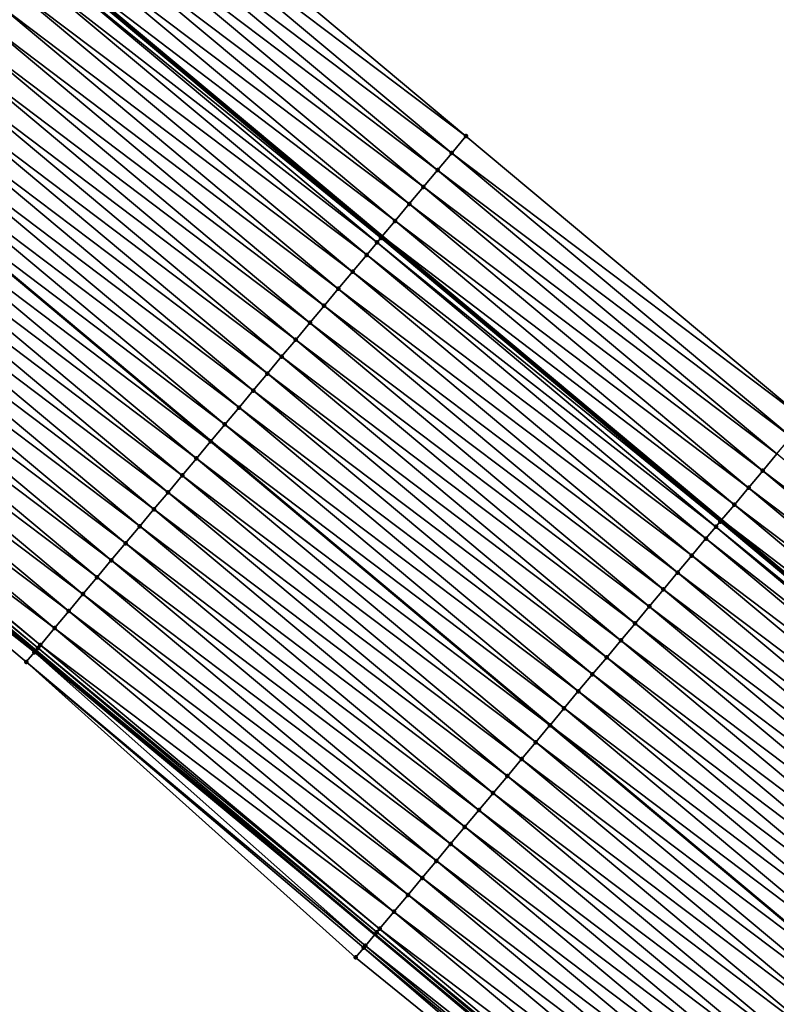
# Model space of a CAD drawing. Header units: feet. Extents: x 2017424 to 2024169, y 808042 to 818730.
# Tile 151 of 256: x 2018036 to 2018071, y 818176 to 818220. Entities that reach past the tile are written whole.
import ezdxf

# ---------------------------------------------------------------- set-up
doc = ezdxf.new("R2010")
doc.units = ezdxf.units.FT
doc.header["$MEASUREMENT"] = 0
for name, color, linetype, lineweight in [('EP_Travel Lane', 172, 'Continuous', 53), ('NB-Road Shots', 141, 'Continuous', 100), ('NB-Road X-Section', 40, 'Continuous', 13), ('STRIPING', 60, 'Continuous', 53)]:
    doc.layers.add(name, color=color, linetype=linetype, lineweight=lineweight)
doc.layers.add('I-77-MM15-17_NB-Surface-BORDER', color=7, linetype='Continuous')
doc.layers.add('I-77-MM15-17_NB-Surface-TIN', color=7, linetype='Continuous')

msp = doc.modelspace()

# ---------------------------------------------------------------- linework, layer by layer
at = {"layer": 'EP_Travel Lane'}
for points in [[(2017930.156776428, 818313.3589361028, 273.1215379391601), (2017945.477021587, 818300.503120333, 272.9858990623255), (2017960.797294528, 818287.6472812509, 272.8549942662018), (2017976.117576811, 818274.7914343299, 272.7256813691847), (2017991.437792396, 818261.9356433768, 272.5850029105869), (2018006.757929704, 818249.0799181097, 272.4309830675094), (2018022.078017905, 818236.2242340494, 272.2685999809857), (2018037.388832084, 818223.3822734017, 272.0884225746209), (2018052.731580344, 818210.553890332, 271.9075312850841), (2018068.074352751, 818197.7254870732, 271.7302469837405), (2018083.417210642, 818184.8970123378, 271.5657239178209), (2018098.760027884, 818172.0685715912, 271.3951272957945), (2018114.102796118, 818159.2401718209, 271.2172203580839), (2018129.44548765, 818146.4118361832, 271.0278678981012), (2018144.788305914, 818133.5833945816, 270.8574307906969), (2018160.131138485, 818120.7549410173, 270.6891205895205), (2018175.474035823, 818107.9264333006, 270.5304808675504)], [(2017929.78298554, 818281.7946509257, 273.4829504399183), (2017945.103190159, 818268.938870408, 273.3402997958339), (2017960.423436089, 818256.0830552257, 273.2046886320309), (2017975.74362404, 818243.2272886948, 273.0591976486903), (2017991.06380696, 818230.371526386, 272.9128526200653), (2018006.383870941, 818217.5158638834, 272.7462330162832), (2018021.723891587, 818204.6486033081, 272.5674590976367), (2018037.06391154, 818191.8169381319, 272.3880796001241), (2018052.403990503, 818178.985223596, 272.2175031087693), (2018067.744095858, 818166.1534869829, 272.0508612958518), (2018083.084185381, 818153.3217636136, 271.8818659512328), (2018098.424278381, 818140.4900373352, 271.7133848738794), (2018113.764307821, 818127.6583642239, 271.5354144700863), (2018129.104324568, 818114.8267017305, 271.3555464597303), (2018144.44436149, 818101.9950223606, 271.1787017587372)]]:
    msp.add_polyline3d(points, dxfattribs=at)
at = {"layer": 'I-77-MM15-17_NB-Surface-BORDER', "color": 3, "linetype": 'Continuous', "lineweight": -3}
for points in [[(2017932.026605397, 818315.588332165, 273.0271155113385), (2017947.989298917, 818303.4988456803, 272.8306349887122), (2017962.666922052, 818289.8768466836, 272.7262167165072), (2017978.6296231, 818277.7873538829, 272.5310188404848), (2017994.592226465, 818265.6979430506, 272.3191753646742), (2018010.554834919, 818253.6085279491, 272.1081951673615), (2018025.874905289, 818240.752859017, 271.9427609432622), (2018041.178136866, 818227.916473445, 271.7831506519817), (2018056.518159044, 818215.0848066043, 271.6040783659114), (2018071.858227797, 818202.2531008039, 271.4319636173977), (2018087.198377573, 818189.4213272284, 271.271948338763), (2018101.897214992, 818175.8222736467, 271.1562067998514), (2018117.237221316, 818162.9906200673, 270.9747735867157), (2018131.935901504, 818149.3916980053, 270.8355707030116), (2018147.917243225, 818137.3273051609, 270.6132968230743), (2018163.257311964, 818124.4955993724, 270.441172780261), (2018178.597365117, 818111.6639066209, 270.2667295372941)], [(2018144.026618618, 818101.4956545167, 271.1760505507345), (2018128.886085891, 818114.5658215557, 271.3540656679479), (2018113.559034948, 818127.4129623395, 271.5355564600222), (2018098.055313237, 818140.048969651, 271.711668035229), (2018082.566009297, 818152.7023644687, 271.8766614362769), (2018067.060544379, 818165.3364389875, 272.04166036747), (2018051.530369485, 818177.941159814, 272.19296021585), (2018036.63349046, 818191.3024601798, 272.3820157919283), (2018021.293463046, 818204.1341314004, 272.560295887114), (2018005.952617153, 818217.0020175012, 272.7397099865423), (2017990.308185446, 818229.4711995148, 272.9006437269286), (2017975.092005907, 818242.4508798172, 273.0488839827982), (2017960.186625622, 818255.8008834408, 273.2017778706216), (2017945.03328496, 818268.8555568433, 273.3409461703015), (2017928.858083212, 818280.6924873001, 273.4795691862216)]]:
    msp.add_polyline3d(points, dxfattribs=at)
at = {"layer": 'I-77-MM15-17_NB-Surface-TIN', "color": 128, "linetype": 'Continuous', "lineweight": -3}
for points in [[(2018056.518159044, 818215.0848066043, 271.6040783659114), (2018041.178136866, 818227.916473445, 271.7831506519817), (2018040.536806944, 818227.1492081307, 271.8248133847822)], [(2018055.876832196, 818214.317538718, 271.6462003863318), (2018040.536806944, 818227.1492081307, 271.8248133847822), (2018039.895480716, 818226.3819397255, 271.8670275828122)], [(2018055.876832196, 818214.317538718, 271.6462003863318), (2018056.518159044, 818215.0848066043, 271.6040783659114), (2018040.536806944, 818227.1492081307, 271.8248133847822)], [(2018055.235516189, 818213.5502617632, 271.689940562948), (2018039.895480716, 818226.3819397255, 271.8670275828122), (2018039.2542642, 818225.6145795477, 271.9256180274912)], [(2018055.235516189, 818213.5502617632, 271.689940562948), (2018055.876832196, 818214.317538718, 271.6462003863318), (2018039.895480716, 818226.3819397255, 271.8670275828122)], [(2018054.594278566, 818212.7829192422, 271.7453806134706), (2018039.2542642, 818225.6145795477, 271.9256180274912), (2018038.612954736, 818224.84729712, 271.9703344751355)], [(2018054.594278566, 818212.7829192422, 271.7453806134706), (2018055.235516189, 818213.5502617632, 271.689940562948), (2018039.2542642, 818225.6145795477, 271.9256180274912)], [(2018053.952982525, 818212.0156255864, 271.7921009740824), (2018038.612954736, 818224.84729712, 271.9703344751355), (2018037.971767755, 818224.079912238, 272.0333332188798)], [(2018053.952982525, 818212.0156255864, 271.7921009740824), (2018054.594278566, 818212.7829192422, 271.7453806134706), (2018038.612954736, 818224.84729712, 271.9703344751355)], [(2018053.311760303, 818211.2482701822, 271.8498399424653), (2018037.971767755, 818224.079912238, 272.0333332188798), (2018037.388832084, 818223.3822734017, 272.0884225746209)], [(2018053.311760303, 818211.2482701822, 271.8498399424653), (2018053.952982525, 818212.0156255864, 271.7921009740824), (2018037.971767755, 818224.079912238, 272.0333332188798)], [(2018037.330564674, 818223.312540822, 272.0939290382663), (2018052.731580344, 818210.553890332, 271.9075312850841), (2018037.388832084, 818223.3822734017, 272.0884225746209)], [(2018053.311760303, 818211.2482701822, 271.8498399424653), (2018037.388832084, 818223.3822734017, 272.0884225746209), (2018052.731580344, 818210.553890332, 271.9075312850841)], [(2018052.501750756, 818210.278932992, 271.922244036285), (2018037.165202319, 818223.1147278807, 272.1031318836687), (2018036.689066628, 818222.5454161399, 272.1104968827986)], [(2018052.670578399, 818210.4808810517, 271.9135971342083), (2018037.330564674, 818223.312540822, 272.0939290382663), (2018037.165202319, 818223.1147278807, 272.1031318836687)], [(2018052.501750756, 818210.278932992, 271.922244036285), (2018052.670578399, 818210.4808810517, 271.9135971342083), (2018037.165202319, 818223.1147278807, 272.1031318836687)], [(2018052.670578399, 818210.4808810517, 271.9135971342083), (2018052.731580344, 818210.553890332, 271.9075312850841), (2018037.330564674, 818223.312540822, 272.0939290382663)], [(2018052.029071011, 818209.7137641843, 271.9287708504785), (2018036.689066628, 818222.5454161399, 272.1104968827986), (2018036.047573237, 818221.778287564, 272.1277595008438)], [(2018052.029071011, 818209.7137641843, 271.9287708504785), (2018052.501750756, 818210.278932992, 271.922244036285), (2018036.689066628, 818222.5454161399, 272.1104968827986)], [(2018051.387579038, 818208.9466344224, 271.9462454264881), (2018036.047573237, 818221.778287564, 272.1277595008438), (2018035.406110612, 818221.0111332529, 272.1496144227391)], [(2018051.387579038, 818208.9466344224, 271.9462454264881), (2018052.029071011, 818209.7137641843, 271.9287708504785), (2018036.047573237, 818221.778287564, 272.1277595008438)], [(2018050.746118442, 818208.1794784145, 271.9684034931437), (2018035.406110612, 818221.0111332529, 272.1496144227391), (2018034.764686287, 818220.2439469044, 272.1771861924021)], [(2018050.746118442, 818208.1794784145, 271.9684034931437), (2018051.387579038, 818208.9466344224, 271.9462454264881), (2018035.406110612, 818221.0111332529, 272.1496144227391)], [(2018050.104691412, 818207.412294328, 271.9955719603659), (2018034.764686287, 818220.2439469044, 272.1771861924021), (2018034.123245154, 818219.476774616, 272.2022490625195)], [(2018050.104691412, 818207.412294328, 271.9955719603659), (2018050.746118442, 818208.1794784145, 271.9684034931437), (2018034.764686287, 818220.2439469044, 272.1771861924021)], [(2018049.463257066, 818206.6451163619, 272.021648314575), (2018034.123245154, 818219.476774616, 272.2022490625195), (2018033.481782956, 818218.7096199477, 272.2241677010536)], [(2018049.463257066, 818206.6451163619, 272.021648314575), (2018050.104691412, 818207.412294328, 271.9955719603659), (2018034.123245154, 818219.476774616, 272.2022490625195)], [(2018048.821801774, 818205.8779559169, 272.0445981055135), (2018033.481782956, 818218.7096199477, 272.2241677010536), (2018032.840298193, 818217.9424841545, 272.242718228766)], [(2018048.821801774, 818205.8779559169, 272.0445981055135), (2018049.463257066, 818206.6451163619, 272.021648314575), (2018033.481782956, 818218.7096199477, 272.2241677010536)], [(2018048.180315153, 818205.1108216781, 272.0628716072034), (2018032.840298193, 818217.9424841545, 272.242718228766), (2018032.198787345, 818217.1753701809, 272.2573751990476)], [(2018048.180315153, 818205.1108216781, 272.0628716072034), (2018048.821801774, 818205.8779559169, 272.0445981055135), (2018032.840298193, 818217.9424841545, 272.242718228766)], [(2018047.538798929, 818204.3437122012, 272.0767264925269), (2018032.198787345, 818217.1753701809, 272.2573751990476), (2018031.55730063, 818216.4082360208, 272.275634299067)], [(2018047.538798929, 818204.3437122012, 272.0767264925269), (2018048.180315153, 818205.1108216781, 272.0628716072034), (2018032.198787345, 818217.1753701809, 272.2573751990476)], [(2018046.897311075, 818203.5765789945, 272.0948158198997), (2018031.55730063, 818216.4082360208, 272.275634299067), (2018030.915843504, 818215.6410771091, 272.2983101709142)], [(2018046.897311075, 818203.5765789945, 272.0948158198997), (2018047.538798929, 818204.3437122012, 272.0767264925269), (2018031.55730063, 818216.4082360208, 272.275634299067)], [(2018046.255863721, 818202.8094119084, 272.1189506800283), (2018030.915843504, 818215.6410771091, 272.2983101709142), (2018030.274392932, 818214.8739127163, 272.3219640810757)], [(2018046.255863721, 818202.8094119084, 272.1189506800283), (2018046.897311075, 818203.5765789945, 272.0948158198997), (2018030.915843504, 818215.6410771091, 272.2983101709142)], [(2018045.614401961, 818202.042256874, 272.1409349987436), (2018030.274392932, 818214.8739127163, 272.3219640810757), (2018029.640271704, 818214.115686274, 272.3327000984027)], [(2018045.614401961, 818202.042256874, 272.1409349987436), (2018046.255863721, 818202.8094119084, 272.1189506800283), (2018030.274392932, 818214.8739127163, 272.3219640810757)], [(2018071.858227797, 818202.2531008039, 271.4319636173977), (2018056.518159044, 818215.0848066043, 271.6040783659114), (2018055.876832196, 818214.317538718, 271.6462003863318)], [(2018044.972884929, 818201.2751480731, 272.1546692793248), (2018029.632856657, 818214.1068200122, 272.3328256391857), (2018028.99133917, 818213.3397115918, 272.3464916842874)], [(2018029.632856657, 818214.1068200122, 272.3328256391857), (2018044.980299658, 818201.284014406, 272.1545105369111), (2018029.640271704, 818214.115686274, 272.3327000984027)], [(2018044.972884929, 818201.2751480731, 272.1546692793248), (2018044.980299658, 818201.284014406, 272.1545105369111), (2018029.632856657, 818214.1068200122, 272.3328256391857)], [(2018045.614401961, 818202.042256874, 272.1409349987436), (2018029.640271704, 818214.115686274, 272.3327000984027), (2018044.980299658, 818201.284014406, 272.1545105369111)], [(2018071.216914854, 818201.4858212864, 271.4761611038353), (2018055.876832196, 818214.317538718, 271.6462003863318), (2018055.235516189, 818213.5502617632, 271.689940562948)], [(2018071.216914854, 818201.4858212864, 271.4761611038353), (2018071.858227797, 818202.2531008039, 271.4319636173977), (2018055.876832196, 818214.317538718, 271.6462003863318)], [(2018070.575609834, 818200.7185351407, 271.5215413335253), (2018055.235516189, 818213.5502617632, 271.689940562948), (2018054.594278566, 818212.7829192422, 271.7453806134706)], [(2018070.575609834, 818200.7185351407, 271.5215413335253), (2018071.216914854, 818201.4858212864, 271.4761611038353), (2018055.235516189, 818213.5502617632, 271.689940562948)], [(2018044.331385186, 818200.5080248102, 272.1709842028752), (2018028.99133917, 818213.3397115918, 272.3464916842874), (2018028.34990346, 818212.5725347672, 272.3723639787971)], [(2018044.331385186, 818200.5080248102, 272.1709842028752), (2018044.972884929, 818201.2751480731, 272.1546692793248), (2018028.99133917, 818213.3397115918, 272.3464916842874)], [(2018069.93435689, 818199.9512054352, 271.5746945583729), (2018054.594278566, 818212.7829192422, 271.7453806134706), (2018053.952982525, 818212.0156255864, 271.7921009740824)], [(2018069.93435689, 818199.9512054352, 271.5746945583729), (2018070.575609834, 818200.7185351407, 271.5215413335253), (2018054.594278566, 818212.7829192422, 271.7453806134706)], [(2018043.689954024, 818199.7408441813, 272.1975357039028), (2018028.34990346, 818212.5725347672, 272.3723639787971), (2018027.70845834, 818211.8053658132, 272.3968318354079)], [(2018043.689954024, 818199.7408441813, 272.1975357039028), (2018044.331385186, 818200.5080248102, 272.1709842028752), (2018028.34990346, 818212.5725347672, 272.3723639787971)], [(2018043.048510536, 818198.9736738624, 272.2222474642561), (2018027.70845834, 818211.8053658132, 272.3968318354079), (2018027.067005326, 818211.0382034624, 272.4201213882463)], [(2018043.048510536, 818198.9736738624, 272.2222474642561), (2018043.689954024, 818199.7408441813, 272.1975357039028), (2018027.70845834, 818211.8053658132, 272.3968318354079)], [(2018069.293087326, 818199.1838896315, 271.6253670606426), (2018053.952982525, 818212.0156255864, 271.7921009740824), (2018053.311760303, 818211.2482701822, 271.8498399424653)], [(2018069.293087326, 818199.1838896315, 271.6253670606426), (2018069.93435689, 818199.9512054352, 271.5746945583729), (2018053.952982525, 818212.0156255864, 271.7921009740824)], [(2018042.407057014, 818198.2065119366, 272.2454614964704), (2018027.067005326, 818211.0382034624, 272.4201213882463), (2018026.425564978, 818210.2710305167, 272.4453015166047)], [(2018042.407057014, 818198.2065119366, 272.2454614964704), (2018043.048510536, 818198.9736738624, 272.2222474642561), (2018027.067005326, 818211.0382034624, 272.4201213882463)], [(2018068.651835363, 818198.4165591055, 271.678666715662), (2018053.311760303, 818211.2482701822, 271.8498399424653), (2018052.731580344, 818210.553890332, 271.9075312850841)], [(2018068.651835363, 818198.4165591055, 271.678666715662), (2018069.293087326, 818199.1838896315, 271.6253670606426), (2018053.311760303, 818211.2482701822, 271.8498399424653)], [(2018068.010610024, 818197.6492063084, 271.7359404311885), (2018052.670578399, 818210.4808810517, 271.9135971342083), (2018052.501750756, 818210.278932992, 271.922244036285)], [(2018052.670578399, 818210.4808810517, 271.9135971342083), (2018068.074352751, 818197.7254870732, 271.7302469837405), (2018052.731580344, 818210.553890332, 271.9075312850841)], [(2018068.010610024, 818197.6492063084, 271.7359404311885), (2018068.074352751, 818197.7254870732, 271.7302469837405), (2018052.670578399, 818210.4808810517, 271.9135971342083)], [(2018068.651835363, 818198.4165591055, 271.678666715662), (2018052.731580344, 818210.553890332, 271.9075312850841), (2018068.074352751, 818197.7254870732, 271.7302469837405)], [(2018041.76562818, 818197.4393293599, 272.2723605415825), (2018026.425564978, 818210.2710305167, 272.4453015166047), (2018025.784111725, 818209.5038683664, 272.4685553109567)], [(2018041.76562818, 818197.4393293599, 272.2723605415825), (2018042.407057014, 818198.2065119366, 272.2454614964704), (2018026.425564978, 818210.2710305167, 272.4453015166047)], [(2018067.81562373, 818197.415977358, 271.7452266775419), (2018052.501750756, 818210.278932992, 271.922244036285), (2018052.029071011, 818209.7137641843, 271.9287708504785)], [(2018067.81562373, 818197.415977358, 271.7452266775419), (2018068.010610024, 818197.6492063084, 271.7359404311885), (2018052.501750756, 818210.278932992, 271.922244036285)], [(2018067.369100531, 818196.8820912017, 271.7507999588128), (2018052.029071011, 818209.7137641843, 271.9287708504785), (2018051.387579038, 818208.9466344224, 271.9462454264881)], [(2018067.369100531, 818196.8820912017, 271.7507999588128), (2018067.81562373, 818197.415977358, 271.7452266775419), (2018052.029071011, 818209.7137641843, 271.9287708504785)], [(2018041.124159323, 818196.6721802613, 272.2932856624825), (2018025.784111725, 818209.5038683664, 272.4685553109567), (2018025.142610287, 818208.7367465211, 272.4846169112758)], [(2018041.124159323, 818196.6721802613, 272.2932856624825), (2018041.76562818, 818197.4393293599, 272.2723605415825), (2018025.784111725, 818209.5038683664, 272.4685553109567)], [(2018040.482655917, 818195.905060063, 272.3090537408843), (2018025.142610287, 818208.7367465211, 272.4846169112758), (2018024.501089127, 818207.9696411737, 272.4977345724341)], [(2018040.482655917, 818195.905060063, 272.3090537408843), (2018041.124159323, 818196.6721802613, 272.2932856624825), (2018025.142610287, 818208.7367465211, 272.4846169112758)], [(2018066.72761062, 818196.1149597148, 271.7685823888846), (2018051.387579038, 818208.9466344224, 271.9462454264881), (2018050.746118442, 818208.1794784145, 271.9684034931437)], [(2018066.72761062, 818196.1149597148, 271.7685823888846), (2018067.369100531, 818196.8820912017, 271.7507999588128), (2018051.387579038, 818208.9466344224, 271.9462454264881)], [(2018039.841130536, 818195.1379582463, 272.3215417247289), (2018024.501089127, 818207.9696411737, 272.4977345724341), (2018023.859563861, 818207.2025392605, 272.5102394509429)], [(2018039.841130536, 818195.1379582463, 272.3215417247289), (2018040.482655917, 818195.905060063, 272.3090537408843), (2018024.501089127, 818207.9696411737, 272.4977345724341)], [(2018066.086154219, 818195.3478001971, 271.7913667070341), (2018050.746118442, 818208.1794784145, 271.9684034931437), (2018050.104691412, 818207.412294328, 271.9955719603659)], [(2018066.086154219, 818195.3478001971, 271.7913667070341), (2018066.72761062, 818196.1149597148, 271.7685823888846), (2018050.746118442, 818208.1794784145, 271.9684034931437)], [(2018065.444745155, 818194.5806010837, 271.821216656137), (2018050.104691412, 818207.412294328, 271.9955719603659), (2018049.463257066, 818206.6451163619, 272.021648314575)], [(2018065.444745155, 818194.5806010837, 271.821216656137), (2018066.086154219, 818195.3478001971, 271.7913667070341), (2018050.104691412, 818207.412294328, 271.9955719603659)], [(2018039.199610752, 818194.3708517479, 272.3348651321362), (2018023.859563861, 818207.2025392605, 272.5102394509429), (2018023.218064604, 818206.4354155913, 272.5266264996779)], [(2018039.199610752, 818194.3708517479, 272.3348651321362), (2018039.841130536, 818195.1379582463, 272.3215417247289), (2018023.859563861, 818207.2025392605, 272.5102394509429)], [(2018038.558109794, 818193.6037295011, 272.3509987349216), (2018023.218064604, 818206.4354155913, 272.5266264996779), (2018022.576567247, 818205.6682903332, 272.5432971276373)], [(2018038.558109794, 818193.6037295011, 272.3509987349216), (2018039.199610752, 818194.3708517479, 272.3348651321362), (2018023.218064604, 818206.4354155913, 272.5266264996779)], [(2018064.803301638, 818193.813430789, 271.8459240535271), (2018049.463257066, 818206.6451163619, 272.021648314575), (2018048.821801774, 818205.8779559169, 272.0445981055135)], [(2018064.803301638, 818193.813430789, 271.8459240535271), (2018065.444745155, 818194.5806010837, 271.821216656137), (2018049.463257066, 818206.6451163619, 272.021648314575)], [(2018037.916608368, 818192.8366076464, 272.3670623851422), (2018022.576567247, 818205.6682903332, 272.5432971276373), (2018021.93511925, 818204.9011237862, 272.5673354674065)], [(2018037.916608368, 818192.8366076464, 272.3670623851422), (2018038.558109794, 818193.6037295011, 272.3509987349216), (2018022.576567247, 818205.6682903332, 272.5432971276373)], [(2018064.161832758, 818193.0462817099, 271.8668456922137), (2018048.821801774, 818205.8779559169, 272.0445981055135), (2018048.180315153, 818205.1108216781, 272.0628716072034)], [(2018064.161832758, 818193.0462817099, 271.8668456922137), (2018064.803301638, 818193.813430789, 271.8459240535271), (2018048.821801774, 818205.8779559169, 272.0445981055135)], [(2018063.520353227, 818192.2791415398, 271.8861776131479), (2018048.180315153, 818205.1108216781, 272.0628716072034), (2018047.538798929, 818204.3437122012, 272.0767264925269)], [(2018063.520353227, 818192.2791415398, 271.8861776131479), (2018064.161832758, 818193.0462817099, 271.8668456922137), (2018048.180315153, 818205.1108216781, 272.0628716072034)], [(2018021.698198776, 818204.6178955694, 272.5669048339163), (2018037.06391154, 818191.8169381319, 272.3880796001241), (2018021.723891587, 818204.6486033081, 272.5674590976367)], [(2018037.163707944, 818191.9362142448, 272.3901846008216), (2018021.83240612, 818204.778298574, 272.56980005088), (2018021.723891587, 818204.6486033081, 272.5674590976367)], [(2018037.163707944, 818191.9362142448, 272.3901846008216), (2018021.723891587, 818204.6486033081, 272.5674590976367), (2018037.06391154, 818191.8169381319, 272.3880796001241)], [(2018037.275139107, 818192.0694588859, 272.3879271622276), (2018021.93511925, 818204.9011237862, 272.5673354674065), (2018021.83240612, 818204.778298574, 272.56980005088)], [(2018037.163707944, 818191.9362142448, 272.3901846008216), (2018037.275139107, 818192.0694588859, 272.3879271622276), (2018021.83240612, 818204.778298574, 272.56980005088)], [(2018037.275139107, 818192.0694588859, 272.3879271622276), (2018037.916608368, 818192.8366076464, 272.3670623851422), (2018021.93511925, 818204.9011237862, 272.5673354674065)], [(2018037.003283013, 818191.7444752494, 272.3868007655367), (2018021.698198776, 818204.6178955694, 272.5669048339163), (2018021.293463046, 818204.1341314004, 272.560295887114)], [(2018037.003283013, 818191.7444752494, 272.3868007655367), (2018037.06391154, 818191.8169381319, 272.3880796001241), (2018021.698198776, 818204.6178955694, 272.5669048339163)], [(2018062.878833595, 818191.5120349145, 271.8995236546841), (2018047.538798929, 818204.3437122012, 272.0767264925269), (2018046.897311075, 818203.5765789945, 272.0948158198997)], [(2018062.878833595, 818191.5120349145, 271.8995236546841), (2018063.520353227, 818192.2791415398, 271.8861776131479), (2018047.538798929, 818204.3437122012, 272.0767264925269)], [(2018036.63349046, 818191.3024601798, 272.3820157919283), (2018037.003283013, 818191.7444752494, 272.3868007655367), (2018021.293463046, 818204.1341314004, 272.560295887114)], [(2018062.237350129, 818190.7448980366, 271.9182680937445), (2018046.897311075, 818203.5765789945, 272.0948158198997), (2018046.255863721, 818202.8094119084, 272.1189506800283)], [(2018062.237350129, 818190.7448980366, 271.9182680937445), (2018062.878833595, 818191.5120349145, 271.8995236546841), (2018046.897311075, 818203.5765789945, 272.0948158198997)], [(2018061.595939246, 818189.9777004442, 271.9478465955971), (2018046.255863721, 818202.8094119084, 272.1189506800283), (2018045.614401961, 818202.042256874, 272.1409349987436)], [(2018061.595939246, 818189.9777004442, 271.9478465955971), (2018062.237350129, 818190.7448980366, 271.9182680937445), (2018046.255863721, 818202.8094119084, 272.1189506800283)], [(2018060.954479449, 818189.2105437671, 271.9701240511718), (2018045.614401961, 818202.042256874, 272.1409349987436), (2018044.980299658, 818201.284014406, 272.1545105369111)], [(2018060.954479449, 818189.2105437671, 271.9701240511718), (2018061.595939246, 818189.9777004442, 271.9478465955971), (2018045.614401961, 818202.042256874, 272.1409349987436)], [(2018060.312960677, 818188.4434364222, 271.9835985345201), (2018044.972884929, 818201.2751480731, 272.1546692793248), (2018044.331385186, 818200.5080248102, 272.1709842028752)], [(2018044.972884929, 818201.2751480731, 272.1546692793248), (2018060.320375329, 818188.4523026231, 271.9834427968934), (2018044.980299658, 818201.284014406, 272.1545105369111)], [(2018060.312960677, 818188.4434364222, 271.9835985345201), (2018060.320375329, 818188.4523026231, 271.9834427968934), (2018044.972884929, 818201.2751480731, 272.1546692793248)], [(2018060.954479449, 818189.2105437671, 271.9701240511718), (2018044.980299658, 818201.284014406, 272.1545105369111), (2018060.320375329, 818188.4523026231, 271.9834427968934)], [(2018085.915746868, 818187.8867722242, 271.3596233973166), (2018070.575609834, 818200.7185351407, 271.5215413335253), (2018069.93435689, 818199.9512054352, 271.5746945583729)], [(2018059.671456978, 818187.676316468, 271.9993230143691), (2018044.331385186, 818200.5080248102, 272.1709842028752), (2018043.689954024, 818199.7408441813, 272.1975357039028)], [(2018059.671456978, 818187.676316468, 271.9993230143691), (2018060.312960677, 818188.4434364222, 271.9835985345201), (2018044.331385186, 818200.5080248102, 272.1709842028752)], [(2018059.030005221, 818186.9091530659, 272.0228004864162), (2018043.689954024, 818199.7408441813, 272.1975357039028), (2018043.048510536, 818198.9736738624, 272.2222474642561)], [(2018059.030005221, 818186.9091530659, 272.0228004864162), (2018059.671456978, 818187.676316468, 271.9993230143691), (2018043.689954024, 818199.7408441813, 272.1975357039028)], [(2018085.274492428, 818187.1194437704, 271.4125528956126), (2018069.93435689, 818199.9512054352, 271.5746945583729), (2018069.293087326, 818199.1838896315, 271.6253670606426)], [(2018085.274492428, 818187.1194437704, 271.4125528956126), (2018085.915746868, 818187.8867722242, 271.3596233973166), (2018069.93435689, 818199.9512054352, 271.5746945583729)], [(2018058.388569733, 818186.1419760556, 272.0487062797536), (2018043.048510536, 818198.9736738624, 272.2222474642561), (2018042.407057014, 818198.2065119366, 272.2454614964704)], [(2018058.388569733, 818186.1419760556, 272.0487062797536), (2018059.030005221, 818186.9091530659, 272.0228004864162), (2018043.048510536, 818198.9736738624, 272.2222474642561)], [(2018084.633193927, 818186.3521521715, 271.4589058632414), (2018069.293087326, 818199.1838896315, 271.6253670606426), (2018068.651835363, 818198.4165591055, 271.678666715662)], [(2018084.633193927, 818186.3521521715, 271.4589058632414), (2018085.274492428, 818187.1194437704, 271.4125528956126), (2018069.293087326, 818199.1838896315, 271.6253670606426)], [(2018083.991926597, 818185.5848345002, 271.5099113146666), (2018068.651835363, 818198.4165591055, 271.678666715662), (2018068.074352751, 818197.7254870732, 271.7302469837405)], [(2018083.991926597, 818185.5848345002, 271.5099113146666), (2018084.633193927, 818186.3521521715, 271.4589058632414), (2018068.651835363, 818198.4165591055, 271.678666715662)], [(2018057.747110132, 818185.3748192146, 272.0710129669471), (2018042.407057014, 818198.2065119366, 272.2454614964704), (2018041.76562818, 818197.4393293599, 272.2723605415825)], [(2018057.747110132, 818185.3748192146, 272.0710129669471), (2018058.388569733, 818186.1419760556, 272.0487062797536), (2018042.407057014, 818198.2065119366, 272.2454614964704)], [(2018083.350734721, 818184.8174537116, 271.5721796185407), (2018068.010610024, 818197.6492063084, 271.7359404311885), (2018067.81562373, 818197.415977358, 271.7452266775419)], [(2018068.010610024, 818197.6492063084, 271.7359404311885), (2018083.417210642, 818184.8970123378, 271.5657239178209), (2018068.074352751, 818197.7254870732, 271.7302469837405)], [(2018083.350734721, 818184.8174537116, 271.5721796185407), (2018083.417210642, 818184.8970123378, 271.5657239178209), (2018068.010610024, 818197.6492063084, 271.7359404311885)], [(2018083.991926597, 818185.5848345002, 271.5099113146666), (2018068.074352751, 818197.7254870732, 271.7302469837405), (2018083.417210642, 818184.8970123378, 271.5657239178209)], [(2018057.105658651, 818184.6076555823, 272.0945315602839), (2018041.76562818, 818197.4393293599, 272.2723605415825), (2018041.124159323, 818196.6721802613, 272.2932856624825)], [(2018057.105658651, 818184.6076555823, 272.0945315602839), (2018057.747110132, 818185.3748192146, 272.0710129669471), (2018041.76562818, 818197.4393293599, 272.2723605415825)], [(2018083.119881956, 818184.5413201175, 271.5834444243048), (2018067.81562373, 818197.415977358, 271.7452266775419), (2018067.369100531, 818196.8820912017, 271.7507999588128)], [(2018083.119881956, 818184.5413201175, 271.5834444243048), (2018083.350734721, 818184.8174537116, 271.5721796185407), (2018067.81562373, 818197.415977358, 271.7452266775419)], [(2018056.464212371, 818183.8404875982, 272.1188266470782), (2018041.124159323, 818196.6721802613, 272.2932856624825), (2018040.482655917, 818195.905060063, 272.3090537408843)], [(2018056.464212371, 818183.8404875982, 272.1188266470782), (2018057.105658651, 818184.6076555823, 272.0945315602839), (2018041.124159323, 818196.6721802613, 272.2932856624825)], [(2018082.709251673, 818184.0503164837, 271.5909861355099), (2018067.369100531, 818196.8820912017, 271.7507999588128), (2018066.72761062, 818196.1149597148, 271.7685823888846)], [(2018082.709251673, 818184.0503164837, 271.5909861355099), (2018083.119881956, 818184.5413201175, 271.5834444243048), (2018067.369100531, 818196.8820912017, 271.7507999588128)], [(2018055.822723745, 818183.0733550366, 272.1368008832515), (2018040.482655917, 818195.905060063, 272.3090537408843), (2018039.841130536, 818195.1379582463, 272.3215417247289)], [(2018055.822723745, 818183.0733550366, 272.1368008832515), (2018056.464212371, 818183.8404875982, 272.1188266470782), (2018040.482655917, 818195.905060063, 272.3090537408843)], [(2018082.067750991, 818183.2831940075, 271.6071603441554), (2018066.72761062, 818196.1149597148, 271.7685823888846), (2018066.086154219, 818195.3478001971, 271.7913667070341)], [(2018082.067750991, 818183.2831940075, 271.6071603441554), (2018082.709251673, 818184.0503164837, 271.5909861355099), (2018066.72761062, 818196.1149597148, 271.7685823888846)], [(2018081.426285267, 818182.5160422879, 271.6285528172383), (2018066.086154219, 818195.3478001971, 271.7913667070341), (2018065.444745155, 818194.5806010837, 271.821216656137)], [(2018081.426285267, 818182.5160422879, 271.6285528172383), (2018082.067750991, 818183.2831940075, 271.6071603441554), (2018066.086154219, 818195.3478001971, 271.7913667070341)], [(2018055.181199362, 818182.3062523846, 272.1494379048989), (2018039.841130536, 818195.1379582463, 272.3215417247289), (2018039.199610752, 818194.3708517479, 272.3348651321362)], [(2018055.181199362, 818182.3062523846, 272.1494379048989), (2018055.822723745, 818183.0733550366, 272.1368008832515), (2018039.841130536, 818195.1379582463, 272.3215417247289)], [(2018080.784850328, 818181.748864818, 271.6545402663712), (2018065.444745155, 818194.5806010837, 271.821216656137), (2018064.803301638, 818193.813430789, 271.8459240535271)], [(2018080.784850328, 818181.748864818, 271.6545402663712), (2018081.426285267, 818182.5160422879, 271.6285528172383), (2018065.444745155, 818194.5806010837, 271.821216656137)], [(2018054.539661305, 818181.5391611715, 272.1600337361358), (2018039.199610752, 818194.3708517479, 272.3348651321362), (2018038.558109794, 818193.6037295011, 272.3509987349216)], [(2018054.539661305, 818181.5391611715, 272.1600337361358), (2018055.181199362, 818182.3062523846, 272.1494379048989), (2018039.199610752, 818194.3708517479, 272.3348651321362)], [(2018053.898174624, 818180.7720269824, 272.178298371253), (2018038.558109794, 818193.6037295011, 272.3509987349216), (2018037.916608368, 818192.8366076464, 272.3670623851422)], [(2018053.898174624, 818180.7720269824, 272.178298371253), (2018054.539661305, 818181.5391611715, 272.1600337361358), (2018038.558109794, 818193.6037295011, 272.3509987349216)], [(2018080.14340167, 818180.9816988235, 271.6784800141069), (2018064.803301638, 818193.813430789, 271.8459240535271), (2018064.161832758, 818193.0462817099, 271.8668456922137)], [(2018080.14340167, 818180.9816988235, 271.6784800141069), (2018080.784850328, 818181.748864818, 271.6545402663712), (2018064.803301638, 818193.813430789, 271.8459240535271)], [(2018053.256673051, 818180.0049052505, 272.1943401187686), (2018037.916608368, 818192.8366076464, 272.3670623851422), (2018037.275139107, 818192.0694588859, 272.3879271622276)], [(2018053.256673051, 818180.0049052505, 272.1943401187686), (2018053.898174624, 818180.7720269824, 272.178298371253), (2018037.916608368, 818192.8366076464, 272.3670623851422)], [(2018079.501949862, 818180.2145354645, 271.7019494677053), (2018064.161832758, 818193.0462817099, 271.8668456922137), (2018063.520353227, 818192.2791415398, 271.8861776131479)], [(2018079.501949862, 818180.2145354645, 271.7019494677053), (2018080.14340167, 818180.9816988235, 271.6784800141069), (2018064.161832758, 818193.0462817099, 271.8668456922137)], [(2018078.860479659, 818179.4473874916, 271.7226733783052), (2018063.520353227, 818192.2791415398, 271.8861776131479), (2018062.878833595, 818191.5120349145, 271.8995236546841)], [(2018078.860479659, 818179.4473874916, 271.7226733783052), (2018079.501949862, 818180.2145354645, 271.7019494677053), (2018063.520353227, 818192.2791415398, 271.8861776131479)], [(2018051.973568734, 818178.4707464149, 272.2113222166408), (2018037.003283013, 818191.7444752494, 272.3868007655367), (2018036.63349046, 818191.3024601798, 272.3820157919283)], [(2018037.003283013, 818191.7444752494, 272.3868007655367), (2018052.403990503, 818178.985223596, 272.2175031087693), (2018037.06391154, 818191.8169381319, 272.3880796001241)], [(2018051.973568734, 818178.4707464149, 272.2113222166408), (2018052.403990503, 818178.985223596, 272.2175031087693), (2018037.003283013, 818191.7444752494, 272.3868007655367)], [(2018052.481467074, 818179.0778302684, 272.2186156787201), (2018037.163707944, 818191.9362142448, 272.3901846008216), (2018037.06391154, 818191.8169381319, 272.3880796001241)], [(2018052.481467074, 818179.0778302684, 272.2186156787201), (2018037.06391154, 818191.8169381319, 272.3880796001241), (2018052.403990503, 818178.985223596, 272.2175031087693)], [(2018052.615207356, 818179.2377535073, 272.2157371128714), (2018037.275139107, 818192.0694588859, 272.3879271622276), (2018037.163707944, 818191.9362142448, 272.3901846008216)], [(2018052.481467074, 818179.0778302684, 272.2186156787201), (2018052.615207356, 818179.2377535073, 272.2157371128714), (2018037.163707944, 818191.9362142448, 272.3901846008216)], [(2018052.615207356, 818179.2377535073, 272.2157371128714), (2018053.256673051, 818180.0049052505, 272.1943401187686), (2018037.275139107, 818192.0694588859, 272.3879271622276)], [(2018051.530369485, 818177.941159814, 272.19296021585), (2018051.896565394, 818178.3787124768, 272.2096957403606), (2018036.63349046, 818191.3024601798, 272.3820157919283)], [(2018051.896565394, 818178.3787124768, 272.2096957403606), (2018051.973568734, 818178.4707464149, 272.2113222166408), (2018036.63349046, 818191.3024601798, 272.3820157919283)], [(2018078.218977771, 818178.6802660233, 271.7386677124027), (2018062.878833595, 818191.5120349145, 271.8995236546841), (2018062.237350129, 818190.7448980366, 271.9182680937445)], [(2018078.218977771, 818178.6802660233, 271.7386677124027), (2018078.860479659, 818179.4473874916, 271.7226733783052), (2018062.878833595, 818191.5120349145, 271.8995236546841)], [(2018077.577477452, 818177.9131432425, 271.7548962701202), (2018062.237350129, 818190.7448980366, 271.9182680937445), (2018061.595939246, 818189.9777004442, 271.9478465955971)], [(2018077.577477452, 818177.9131432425, 271.7548962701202), (2018078.218977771, 818178.6802660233, 271.7386677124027), (2018062.237350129, 818190.7448980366, 271.9182680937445)], [(2018076.936028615, 818177.145977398, 271.778809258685), (2018061.595939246, 818189.9777004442, 271.9478465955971), (2018060.954479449, 818189.2105437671, 271.9701240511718)], [(2018076.936028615, 818177.145977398, 271.778809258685), (2018077.577477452, 818177.9131432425, 271.7548962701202), (2018061.595939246, 818189.9777004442, 271.9478465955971)], [(2018076.294571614, 818176.3788183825, 271.801503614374), (2018060.954479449, 818189.2105437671, 271.9701240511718), (2018060.320375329, 818188.4523026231, 271.9834427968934)], [(2018076.294571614, 818176.3788183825, 271.801503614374), (2018076.936028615, 818177.145977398, 271.778809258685), (2018060.954479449, 818189.2105437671, 271.9701240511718)], [(2018075.653071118, 818175.6116957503, 271.8177056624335), (2018060.312960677, 818188.4434364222, 271.9835985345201), (2018059.671456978, 818187.676316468, 271.9993230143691)], [(2018060.312960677, 818188.4434364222, 271.9835985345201), (2018075.660485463, 818175.6205620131, 271.8175184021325), (2018060.320375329, 818188.4523026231, 271.9834427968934)], [(2018075.653071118, 818175.6116957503, 271.8177056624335), (2018075.660485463, 818175.6205620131, 271.8175184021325), (2018060.312960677, 818188.4434364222, 271.9835985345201)], [(2018076.294571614, 818176.3788183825, 271.801503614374), (2018060.320375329, 818188.4523026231, 271.9834427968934), (2018075.660485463, 818175.6205620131, 271.8175184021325)], [(2018075.011589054, 818174.8445576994, 271.8366590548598), (2018059.671456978, 818187.676316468, 271.9993230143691), (2018059.030005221, 818186.9091530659, 272.0228004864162)], [(2018075.011589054, 818174.8445576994, 271.8366590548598), (2018075.653071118, 818175.6116957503, 271.8177056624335), (2018059.671456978, 818187.676316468, 271.9993230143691)], [(2018074.370150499, 818174.0773832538, 271.8621068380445), (2018059.030005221, 818186.9091530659, 272.0228004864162), (2018058.388569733, 818186.1419760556, 272.0487062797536)], [(2018074.370150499, 818174.0773832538, 271.8621068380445), (2018075.011589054, 818174.8445576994, 271.8366590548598), (2018059.030005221, 818186.9091530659, 272.0228004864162)], [(2018073.728693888, 818173.310223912, 271.8848594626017), (2018058.388569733, 818186.1419760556, 272.0487062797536), (2018057.747110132, 818185.3748192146, 272.0710129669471)], [(2018073.728693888, 818173.310223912, 271.8848594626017), (2018074.370150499, 818174.0773832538, 271.8621068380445), (2018058.388569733, 818186.1419760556, 272.0487062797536)], [(2018073.087221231, 818172.5430779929, 271.9052168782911), (2018057.747110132, 818185.3748192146, 272.0710129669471), (2018057.105658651, 818184.6076555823, 272.0945315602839)], [(2018073.087221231, 818172.5430779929, 271.9052168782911), (2018073.728693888, 818173.310223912, 271.8848594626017), (2018057.747110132, 818185.3748192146, 272.0710129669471)], [(2018072.44577541, 818171.7759096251, 271.9295801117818), (2018057.105658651, 818184.6076555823, 272.0945315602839), (2018056.464212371, 818183.8404875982, 272.1188266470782)], [(2018072.44577541, 818171.7759096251, 271.9295801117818), (2018073.087221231, 818172.5430779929, 271.9052168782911), (2018057.105658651, 818184.6076555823, 272.0945315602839)], [(2018071.80431657, 818171.0087521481, 271.9519999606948), (2018056.464212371, 818183.8404875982, 272.1188266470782), (2018055.822723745, 818183.0733550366, 272.1368008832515)], [(2018071.80431657, 818171.0087521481, 271.9519999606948), (2018072.44577541, 818171.7759096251, 271.9295801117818), (2018056.464212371, 818183.8404875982, 272.1188266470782)], [(2018071.162826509, 818170.2416207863, 271.9697597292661), (2018055.822723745, 818183.0733550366, 272.1368008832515), (2018055.181199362, 818182.3062523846, 272.1494379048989)], [(2018071.162826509, 818170.2416207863, 271.9697597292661), (2018071.80431657, 818171.0087521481, 271.9519999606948), (2018055.822723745, 818183.0733550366, 272.1368008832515)], [(2018070.521310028, 818169.4745115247, 271.9835758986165), (2018055.181199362, 818182.3062523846, 272.1494379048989), (2018054.539661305, 818181.5391611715, 272.1600337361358)], [(2018070.521310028, 818169.4745115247, 271.9835758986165), (2018071.162826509, 818170.2416207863, 271.9697597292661), (2018055.181199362, 818182.3062523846, 272.1494379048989)], [(2018069.879772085, 818168.7074202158, 271.9941884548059), (2018054.539661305, 818181.5391611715, 272.1600337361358), (2018053.898174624, 818180.7720269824, 272.178298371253)], [(2018069.879772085, 818168.7074202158, 271.9941884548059), (2018070.521310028, 818169.4745115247, 271.9835758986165), (2018054.539661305, 818181.5391611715, 272.1600337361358)], [(2018069.238271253, 818167.9402978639, 272.0103404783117), (2018053.898174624, 818180.7720269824, 272.178298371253), (2018053.256673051, 818180.0049052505, 272.1943401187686)], [(2018069.238271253, 818167.9402978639, 272.0103404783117), (2018069.879772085, 818168.7074202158, 271.9941884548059), (2018053.898174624, 818180.7720269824, 272.178298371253)], [(2018068.596778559, 818167.1731687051, 272.0277071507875), (2018053.256673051, 818180.0049052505, 272.1943401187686), (2018052.615207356, 818179.2377535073, 272.2157371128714)], [(2018068.596778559, 818167.1731687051, 272.0277071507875), (2018069.238271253, 818167.9402978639, 272.0103404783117), (2018053.256673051, 818180.0049052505, 272.1943401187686)], [(2018067.66786286, 818166.0623738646, 272.0492429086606), (2018052.403990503, 818178.985223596, 272.2175031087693), (2018051.973568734, 818178.4707464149, 272.2113222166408)], [(2018067.817715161, 818166.2414762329, 272.0524241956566), (2018052.481467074, 818179.0778302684, 272.2186156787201), (2018052.403990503, 818178.985223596, 272.2175031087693)], [(2018067.817715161, 818166.2414762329, 272.0524241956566), (2018052.403990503, 818178.985223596, 272.2175031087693), (2018067.744095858, 818166.1534869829, 272.0508612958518)], [(2018067.66786286, 818166.0623738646, 272.0492429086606), (2018067.744095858, 818166.1534869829, 272.0508612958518), (2018052.403990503, 818178.985223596, 272.2175031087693)], [(2018067.955319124, 818166.4060117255, 272.0500382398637), (2018052.615207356, 818179.2377535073, 272.2157371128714), (2018052.481467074, 818179.0778302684, 272.2186156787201)], [(2018067.817715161, 818166.2414762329, 272.0524241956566), (2018067.955319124, 818166.4060117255, 272.0500382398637), (2018052.481467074, 818179.0778302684, 272.2186156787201)], [(2018067.955319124, 818166.4060117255, 272.0500382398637), (2018068.596778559, 818167.1731687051, 272.0277071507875), (2018052.615207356, 818179.2377535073, 272.2157371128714)], [(2018067.060544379, 818165.3364389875, 272.04166036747), (2018051.896565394, 818178.3787124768, 272.2096957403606), (2018051.530369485, 818177.941159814, 272.19296021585)], [(2018067.313676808, 818165.6390077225, 272.0450717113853), (2018051.973568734, 818178.4707464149, 272.2113222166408), (2018051.896565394, 818178.3787124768, 272.2096957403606)], [(2018067.060544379, 818165.3364389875, 272.04166036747), (2018067.313676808, 818165.6390077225, 272.0450717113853), (2018051.896565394, 818178.3787124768, 272.2096957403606)], [(2018067.313676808, 818165.6390077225, 272.0450717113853), (2018067.66786286, 818166.0623738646, 272.0492429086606), (2018051.973568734, 818178.4707464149, 272.2113222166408)]]:
    msp.add_3dface(points, dxfattribs=at)
at = {"layer": 'NB-Road Shots', "lineweight": 100}
for p in [(2018056.518159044, 818215.0848066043, 271.6040783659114), (2018055.876832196, 818214.317538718, 271.6462003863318), (2018055.235516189, 818213.5502617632, 271.689940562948), (2018054.594278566, 818212.7829192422, 271.7453806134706), (2018053.952982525, 818212.0156255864, 271.7921009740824), (2018053.311760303, 818211.2482701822, 271.8498399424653), (2018052.670578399, 818210.4808810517, 271.9135971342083), (2018052.501750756, 818210.278932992, 271.922244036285), (2018052.029071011, 818209.7137641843, 271.9287708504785), (2018051.387579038, 818208.9466344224, 271.9462454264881), (2018050.746118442, 818208.1794784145, 271.9684034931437), (2018050.104691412, 818207.412294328, 271.9955719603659), (2018049.463257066, 818206.6451163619, 272.021648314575), (2018048.821801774, 818205.8779559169, 272.0445981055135), (2018048.180315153, 818205.1108216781, 272.0628716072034), (2018047.538798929, 818204.3437122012, 272.0767264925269), (2018046.897311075, 818203.5765789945, 272.0948158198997), (2018046.255863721, 818202.8094119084, 272.1189506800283), (2018045.614401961, 818202.042256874, 272.1409349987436), (2018044.972884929, 818201.2751480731, 272.1546692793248), (2018044.331385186, 818200.5080248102, 272.1709842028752), (2018043.689954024, 818199.7408441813, 272.1975357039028), (2018069.93435689, 818199.9512054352, 271.5746945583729), (2018043.048510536, 818198.9736738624, 272.2222474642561), (2018069.293087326, 818199.1838896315, 271.6253670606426), (2018068.651835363, 818198.4165591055, 271.678666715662), (2018042.407057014, 818198.2065119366, 272.2454614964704), (2018068.010610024, 818197.6492063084, 271.7359404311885), (2018041.76562818, 818197.4393293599, 272.2723605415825), (2018067.81562373, 818197.415977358, 271.7452266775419), (2018041.124159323, 818196.6721802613, 272.2932856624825), (2018067.369100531, 818196.8820912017, 271.7507999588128), (2018040.482655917, 818195.905060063, 272.3090537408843), (2018066.72761062, 818196.1149597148, 271.7685823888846), (2018066.086154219, 818195.3478001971, 271.7913667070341), (2018039.841130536, 818195.1379582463, 272.3215417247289), (2018065.444745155, 818194.5806010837, 271.821216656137), (2018039.199610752, 818194.3708517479, 272.3348651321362), (2018038.558109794, 818193.6037295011, 272.3509987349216), (2018064.803301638, 818193.813430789, 271.8459240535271), (2018037.916608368, 818192.8366076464, 272.3670623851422), (2018064.161832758, 818193.0462817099, 271.8668456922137), (2018063.520353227, 818192.2791415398, 271.8861776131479), (2018037.003283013, 818191.7444752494, 272.3868007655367), (2018037.163707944, 818191.9362142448, 272.3901846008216), (2018037.275139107, 818192.0694588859, 272.3879271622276), (2018036.63349046, 818191.3024601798, 272.3820157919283), (2018062.878833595, 818191.5120349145, 271.8995236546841), (2018062.237350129, 818190.7448980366, 271.9182680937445), (2018061.595939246, 818189.9777004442, 271.9478465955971), (2018060.954479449, 818189.2105437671, 271.9701240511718), (2018060.312960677, 818188.4434364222, 271.9835985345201), (2018059.671456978, 818187.676316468, 271.9993230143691), (2018059.030005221, 818186.9091530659, 272.0228004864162), (2018058.388569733, 818186.1419760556, 272.0487062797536), (2018057.747110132, 818185.3748192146, 272.0710129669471), (2018057.105658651, 818184.6076555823, 272.0945315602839), (2018056.464212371, 818183.8404875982, 272.1188266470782), (2018055.822723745, 818183.0733550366, 272.1368008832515), (2018055.181199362, 818182.3062523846, 272.1494379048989), (2018054.539661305, 818181.5391611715, 272.1600337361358), (2018053.898174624, 818180.7720269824, 272.178298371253), (2018053.256673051, 818180.0049052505, 272.1943401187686), (2018052.481467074, 818179.0778302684, 272.2186156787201), (2018052.615207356, 818179.2377535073, 272.2157371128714), (2018051.896565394, 818178.3787124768, 272.2096957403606), (2018051.973568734, 818178.4707464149, 272.2113222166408), (2018051.530369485, 818177.941159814, 272.19296021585)]:
    msp.add_point(p, dxfattribs=at)
at = {"layer": 'NB-Road X-Section', "extrusion": (-0.7670025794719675, 0.6415845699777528, 0.00873399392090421), "elevation": -1022878.009424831, "flags": 128}
msp.add_lwpolyline([(-1922400.328297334, 9205.9446004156), (-1922399.328297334, 9205.986264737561), (-1922398.328297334, 9206.028480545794), (-1922397.328297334, 9206.087073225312), (-1922396.328297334, 9206.131791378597), (-1922395.328297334, 9206.194792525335), (-1922394.328297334, 9206.25539065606), (-1922394.070470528, 9206.26459385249), (-1922393.328297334, 9206.271959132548), (-1922392.328297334, 9206.289222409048), (-1922391.328297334, 9206.311078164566), (-1922390.328297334, 9206.338650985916), (-1922389.328297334, 9206.363714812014), (-1922388.328297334, 9206.385634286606), (-1922387.328297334, 9206.404185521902), (-1922386.328297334, 9206.418843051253), (-1922385.328297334, 9206.437102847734), (-1922384.328297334, 9206.45977958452), (-1922383.328297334, 9206.483434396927), (-1922382.328297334, 9206.494296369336), (-1922381.328297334, 9206.507962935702), (-1922380.328297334, 9206.533836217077), (-1922379.328297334, 9206.55830500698), (-1922378.328297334, 9206.581595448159), (-1922377.328297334, 9206.606776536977), (-1922376.328297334, 9206.630031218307), (-1922375.328297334, 9206.646093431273), (-1922374.328297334, 9206.659211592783), (-1922373.328297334, 9206.671716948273), (-1922372.328297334, 9206.688104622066), (-1922371.328297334, 9206.704775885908), (-1922370.328297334, 9206.728815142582), (-1922370.168184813, 9206.731279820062), (-1922369.959041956, 9206.728384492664), (-1922369.328297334, 9206.721775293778)], dxfattribs=at)
at = {"layer": 'NB-Road X-Section', "extrusion": (-0.7670025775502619, 0.641584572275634, 0.008733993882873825), "elevation": -1022898.003666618, "flags": 128}
msp.add_lwpolyline([(-1922400.331361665, 9205.94011864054), (-1922399.331361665, 9205.98224226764), (-1922398.331361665, 9206.025984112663), (-1922397.331361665, 9206.08142627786), (-1922396.331361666, 9206.128148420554), (-1922395.331361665, 9206.185889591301), (-1922394.331361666, 9206.249649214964), (-1922394.068139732, 9206.258296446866), (-1922393.331361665, 9206.264823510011), (-1922392.331361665, 9206.282298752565), (-1922391.331361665, 9206.304457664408), (-1922390.331361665, 9206.331627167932), (-1922389.331361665, 9206.357704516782), (-1922388.331361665, 9206.380655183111), (-1922387.331361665, 9206.398929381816), (-1922386.331361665, 9206.412784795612), (-1922385.331361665, 9206.430874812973), (-1922384.331361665, 9206.45501059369), (-1922383.331361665, 9206.476995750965), (-1922382.331361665, 9206.49073055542), (-1922381.331361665, 9206.50704610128), (-1922380.331361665, 9206.533598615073), (-1922379.331361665, 9206.55831131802), (-1922378.331361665, 9206.5815262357), (-1922377.331361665, 9206.608426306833), (-1922376.331361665, 9206.629352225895), (-1922375.331361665, 9206.645120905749), (-1922374.331361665, 9206.657609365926), (-1922373.331361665, 9206.670933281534), (-1922372.331361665, 9206.687067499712), (-1922371.331361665, 9206.703131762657), (-1922370.331361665, 9206.723997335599), (-1922370.157663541, 9206.726254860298), (-1922369.907663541, 9206.722870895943), (-1922369.331361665, 9206.718085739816)], dxfattribs=at)
at = {"layer": 'NB-Road X-Section', "extrusion": (-0.7670025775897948, 0.641584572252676, 0.00873399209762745), "elevation": -1022918.003765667, "flags": 128}
msp.add_lwpolyline([(-1922400.331317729, 9205.94085835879), (-1922399.331317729, 9205.985057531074), (-1922398.331317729, 9206.030439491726), (-1922397.331317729, 9206.083594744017), (-1922396.331317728, 9206.134269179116), (-1922395.331317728, 9206.187570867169), (-1922394.331317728, 9206.244846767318), (-1922394.027318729, 9206.254133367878), (-1922393.331317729, 9206.259706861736), (-1922392.331317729, 9206.277489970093), (-1922391.331317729, 9206.300275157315), (-1922390.331317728, 9206.330126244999), (-1922389.331317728, 9206.35483458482), (-1922388.331317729, 9206.375757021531), (-1922387.331317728, 9206.395089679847), (-1922386.331317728, 9206.408436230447), (-1922385.331317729, 9206.42718138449), (-1922384.331317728, 9206.456761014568), (-1922383.331317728, 9206.479039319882), (-1922382.331317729, 9206.492514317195), (-1922381.331317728, 9206.508239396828), (-1922380.331317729, 9206.531717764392), (-1922379.331317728, 9206.557624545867), (-1922378.331317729, 9206.579932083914), (-1922377.331317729, 9206.603451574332), (-1922376.331317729, 9206.627747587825), (-1922375.331317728, 9206.6457225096), (-1922374.331317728, 9206.658360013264), (-1922373.331317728, 9206.668956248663), (-1922372.331317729, 9206.68722158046), (-1922371.331317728, 9206.703263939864), (-1922370.331317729, 9206.724661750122), (-1922370.122842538, 9206.727540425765), (-1922369.331317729, 9206.72024668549), (-1922369.211318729, 9206.71862014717), (-1922368.6407473, 9206.701883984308)], dxfattribs=at)
at = {"layer": 'NB-Road X-Section', "extrusion": (-0.7670025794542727, 0.6415845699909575, 0.008733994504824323), "elevation": -1022938.009378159, "flags": 128}
msp.add_lwpolyline([(-1922400.328319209, 9205.958035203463), (-1922399.328319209, 9206.001254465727), (-1922398.328319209, 9206.045713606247), (-1922397.328319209, 9206.098645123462), (-1922396.328319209, 9206.144999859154), (-1922395.328319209, 9206.196007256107), (-1922394.328319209, 9206.258277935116), (-1922393.96839873, 9206.269543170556), (-1922393.328319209, 9206.27708516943), (-1922392.328319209, 9206.29325999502), (-1922391.328319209, 9206.314653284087), (-1922390.328319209, 9206.340641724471), (-1922389.328319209, 9206.364582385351), (-1922388.328319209, 9206.388052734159), (-1922387.328319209, 9206.40877743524), (-1922386.328319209, 9206.424772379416), (-1922385.328319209, 9206.44100155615), (-1922384.328319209, 9206.46491545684), (-1922383.328319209, 9206.48761067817), (-1922382.328319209, 9206.503813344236), (-1922381.328319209, 9206.522767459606), (-1922380.328319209, 9206.548216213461), (-1922379.328319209, 9206.570969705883), (-1922378.328319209, 9206.591327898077), (-1922377.328319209, 9206.615692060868), (-1922376.328319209, 9206.638112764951), (-1922375.328319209, 9206.655873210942), (-1922374.328319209, 9206.669689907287), (-1922373.328319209, 9206.68030286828), (-1922372.328319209, 9206.696455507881), (-1922371.328319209, 9206.713822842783), (-1922370.328319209, 9206.736154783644), (-1922370.113827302, 9206.738540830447), (-1922369.880303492, 9206.735359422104), (-1922369.328319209, 9206.731188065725), (-1922368.933827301, 9206.727776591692)], dxfattribs=at)
at = {"layer": 'STRIPING'}
msp.add_polyline3d([(2017937.714276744, 818291.2491855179, 273.2451870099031), (2017953.034549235, 818278.3933474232, 273.1141544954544), (2017968.354798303, 818265.5375289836, 272.9791304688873), (2017983.674997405, 818252.6817524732, 272.8355918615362), (2017998.995106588, 818239.8260514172, 272.6767310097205), (2018014.315191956, 818226.970370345, 272.5138109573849), (2018029.640271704, 818214.115686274, 272.3327000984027), (2018044.980299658, 818201.284014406, 272.1545105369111), (2018060.320375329, 818188.4523026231, 271.9834427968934), (2018075.660485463, 818175.6205620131, 271.8175184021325), (2018091.000623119, 818162.7887983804, 271.6557035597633), (2018106.340648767, 818149.9571284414, 271.4771690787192), (2018121.680664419, 818137.1254668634, 271.297142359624), (2018137.020650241, 818124.2938302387, 271.112662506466), (2018152.360749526, 818111.4620987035, 270.9451204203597)], dxfattribs=at)

doc.saveas('drawing.dxf')
